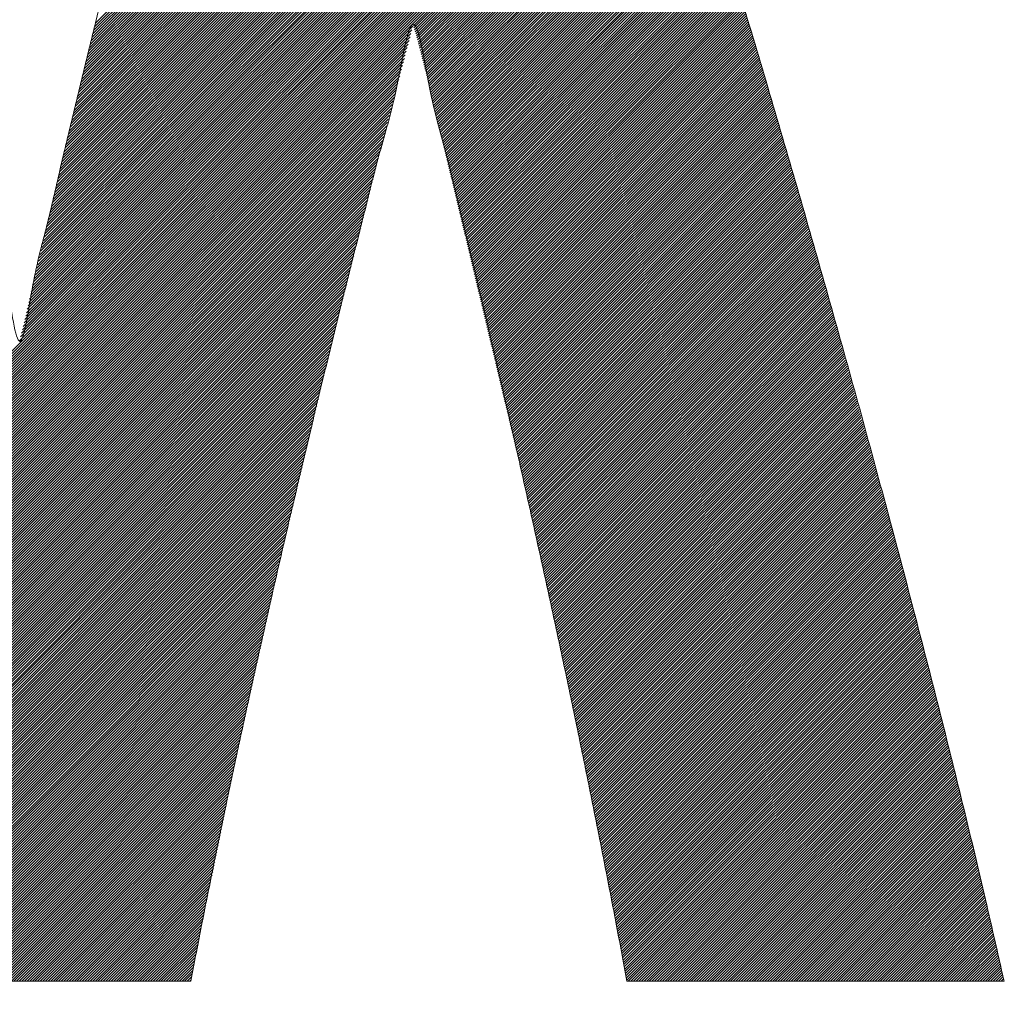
# Model space of a CAD drawing. Header units: millimetres. Extents: x 0 to 1071, y 0 to 742.
# Tile 61 of 131: x 141.66 to 145, y 485.05 to 488.36. Entities that reach past the tile are written whole.
import ezdxf

# ---------------------------------------------------------------- set-up
doc = ezdxf.new("R2010")
doc.units = ezdxf.units.MM
doc.header["$LTSCALE"] = 0.454724
doc.layers.add('NoLayerName_001', color=7, linetype='Continuous')
doc.layers.add('NoLayerName_002', color=7, linetype='Continuous')

# ---------------------------------------------------------------- blocks, each defined once
blk = doc.blocks.new('JZB_0006')
at = {"layer": 'NoLayerName_002', "color": 7, "linetype": 'Continuous', "lineweight": 25}
for p, q in [((9.6498, 4.8115), (7.8478, 3.0095)), ((9.6475, 4.8182), (7.8506, 3.0213)), ((9.6453, 4.8248), (7.8535, 3.0331)), ((9.643, 4.8314), (7.8564, 3.0449)), ((9.6407, 4.838), (7.8593, 3.0567)), ((9.634, 4.8402), (7.8622, 3.0684)), ((9.6251, 4.8402), (7.8651, 3.0802)), ((9.6162, 4.8402), (7.868, 3.092)), ((9.6072, 4.8402), (7.8709, 3.1038)), ((9.5983, 4.8402), (7.8738, 3.1156)), ((9.5894, 4.8402), (7.8767, 3.1274)), ((9.5805, 4.8402), (7.8795, 3.1392)), ((9.5716, 4.8402), (7.8824, 3.151)), ((9.5627, 4.8402), (7.8853, 3.1628)), ((9.5538, 4.8402), (7.8882, 3.1746)), ((9.5449, 4.8402), (7.8911, 3.1864)), ((9.536, 4.8402), (7.894, 3.1982)), ((9.5271, 4.8402), (7.8969, 3.21)), ((9.5182, 4.8402), (7.8998, 3.2218)), ((9.5093, 4.8402), (7.9027, 3.2336)), ((9.5003, 4.8402), (7.9056, 3.2454)), ((9.4914, 4.8402), (7.9084, 3.2572)), ((9.4825, 4.8402), (7.9113, 3.269)), ((9.4736, 4.8402), (7.9142, 3.2808)), ((9.4647, 4.8402), (7.9171, 3.2926)), ((9.6612, 4.7783), (7.8335, 2.9507)), ((9.6589, 4.785), (7.8363, 2.9624)), ((9.6566, 4.7916), (7.8391, 2.9741)), ((9.6544, 4.7982), (7.842, 2.9859)), ((9.6521, 4.8049), (7.8449, 2.9977)), ((9.6724, 4.7451), (7.8198, 2.8924)), ((9.6702, 4.7517), (7.8225, 2.904)), ((9.6679, 4.7584), (7.8253, 2.9157)), ((9.6657, 4.765), (7.828, 2.9274)), ((9.6634, 4.7717), (7.8308, 2.939)), ((9.6837, 4.7118), (7.806, 2.834)), ((9.6814, 4.7184), (7.8087, 2.8457)), ((9.6792, 4.7251), (7.8115, 2.8574)), ((9.6769, 4.7317), (7.8142, 2.869)), ((9.6747, 4.7384), (7.817, 2.8807)), ((9.695, 4.6785), (7.7922, 2.7757)), ((9.6927, 4.6852), (7.7949, 2.7874)), ((9.6905, 4.6918), (7.7977, 2.799)), ((9.6882, 4.6985), (7.8005, 2.8107)), ((9.686, 4.7051), (7.8032, 2.8224)), ((9.7061, 4.6451), (7.7784, 2.7174)), ((9.7039, 4.6518), (7.7812, 2.7291)), ((9.7017, 4.6585), (7.7839, 2.7407)), ((9.6994, 4.6652), (7.7867, 2.7524)), ((9.6972, 4.6718), (7.7894, 2.7641)), ((9.7172, 4.6117), (7.7646, 2.6591)), ((9.715, 4.6184), (7.7674, 2.6707)), ((9.7128, 4.625), (7.7701, 2.6824)), ((9.7106, 4.6317), (7.7729, 2.6941)), ((9.7083, 4.6384), (7.7756, 2.7057)), ((9.7283, 4.5783), (7.7508, 2.6007)), ((9.7261, 4.5849), (7.7536, 2.6124)), ((9.7239, 4.5916), (7.7563, 2.6241)), ((9.7217, 4.5983), (7.7591, 2.6357)), ((9.7195, 4.605), (7.7619, 2.6474)), ((9.7395, 4.5448), (7.737, 2.5424)), ((9.7372, 4.5515), (7.7398, 2.5541)), ((9.735, 4.5582), (7.7426, 2.5657)), ((9.7328, 4.5649), (7.7453, 2.5774)), ((9.7306, 4.5716), (7.7481, 2.5891)), ((9.7506, 4.5114), (7.7233, 2.4841)), ((9.7484, 4.5181), (7.726, 2.4957)), ((9.7461, 4.5248), (7.7288, 2.5074)), ((9.7439, 4.5315), (7.7315, 2.5191)), ((9.7417, 4.5381), (7.7343, 2.5307)), ((9.7617, 4.478), (7.7095, 2.4258)), ((9.7595, 4.4847), (7.7122, 2.4374)), ((9.7572, 4.4913), (7.715, 2.4491)), ((9.755, 4.498), (7.7177, 2.4607)), ((9.7528, 4.5047), (7.7205, 2.4724)), ((9.7727, 4.4444), (7.6959, 2.3676)), ((9.7705, 4.4512), (7.6985, 2.3792)), ((9.7683, 4.4579), (7.7012, 2.3908)), ((9.7661, 4.4646), (7.704, 2.4024)), ((9.7639, 4.4713), (7.7067, 2.4141)), ((9.7835, 4.4107), (7.6825, 2.3097)), ((9.7814, 4.4175), (7.6851, 2.3212)), ((9.7792, 4.4242), (7.6878, 2.3328)), ((9.777, 4.4309), (7.6905, 2.3444)), ((9.7749, 4.4377), (7.6932, 2.356)), ((9.7944, 4.377), (7.6691, 2.2517)), ((9.7922, 4.3838), (7.6717, 2.2633)), ((9.79, 4.3905), (7.6744, 2.2749)), ((9.7879, 4.3973), (7.6771, 2.2865)), ((9.7857, 4.404), (7.6798, 2.2981)), ((9.8031, 4.3501), (6.8026, 1.3497)), ((9.8009, 4.3568), (7.6594, 2.2153)), ((9.7987, 4.3636), (7.6627, 2.2276)), ((9.7966, 4.3703), (7.6661, 2.2398)), ((9.8052, 4.3433), (6.8044, 1.3425)), ((9.8074, 4.3366), (6.8061, 1.3353)), ((9.8096, 4.3299), (6.8078, 1.3281)), ((9.8117, 4.3231), (6.8095, 1.3209)), ((9.8139, 4.3164), (6.8112, 1.3137)), ((9.8161, 4.3097), (6.813, 1.3065)), ((9.8183, 4.3029), (6.8147, 1.2993)), ((9.8204, 4.2962), (6.8164, 1.2921)), ((9.8226, 4.2894), (6.8181, 1.2849)), ((9.8248, 4.2827), (6.8198, 1.2778)), ((9.8269, 4.276), (6.8215, 1.2706)), ((9.8291, 4.2692), (6.8233, 1.2634)), ((9.8313, 4.2625), (6.825, 1.2562)), ((9.8335, 4.2558), (6.8267, 1.249)), ((9.8356, 4.249), (6.8284, 1.2418)), ((9.8378, 4.2423), (6.8301, 1.2346)), ((9.84, 4.2355), (6.8319, 1.2274)), ((9.8421, 4.2288), (6.8336, 1.2202)), ((9.8443, 4.2221), (6.8353, 1.213)), ((9.8465, 4.2153), (6.8369, 1.2058)), ((9.8486, 4.2086), (6.8385, 1.1985)), ((9.8508, 4.2018), (6.8401, 1.1911)), ((9.853, 4.1951), (6.8417, 1.1838)), ((9.8552, 4.1884), (6.8433, 1.1765)), ((9.8573, 4.1816), (6.8449, 1.1692)), ((9.8595, 4.1749), (6.8464, 1.1618)), ((9.8617, 4.1682), (6.848, 1.1545)), ((9.8638, 4.1614), (6.8496, 1.1472)), ((9.866, 4.1547), (8.9953, 3.284)), ((9.8682, 4.1479), (8.9974, 3.2772)), ((9.8703, 4.1412), (8.9995, 3.2703)), ((9.8725, 4.1345), (9.0016, 3.2635)), ((9.8747, 4.1277), (9.0037, 3.2567)), ((9.8769, 4.121), (9.0057, 3.2498)), ((9.879, 4.1142), (9.0075, 3.2427)), ((9.8812, 4.1075), (9.0093, 3.2356)), ((9.8834, 4.1008), (9.0111, 3.2285)), ((9.8855, 4.094), (9.0129, 3.2214)), ((9.8877, 4.0873), (9.0147, 3.2143)), ((9.8899, 4.0806), (9.0165, 3.2072)), ((9.892, 4.0738), (9.0183, 3.2001)), ((9.8942, 4.0671), (9.0202, 3.193)), ((9.8964, 4.0603), (9.022, 3.1859)), ((9.8986, 4.0536), (9.0238, 3.1788)), ((9.9007, 4.0469), (9.0256, 3.1717)), ((9.9029, 4.0401), (9.0274, 3.1646)), ((9.9051, 4.0334), (9.0292, 3.1575)), ((9.9072, 4.0267), (9.031, 3.1504)), ((9.9094, 4.0199), (9.0328, 3.1433)), ((9.9116, 4.0132), (9.0346, 3.1362)), ((9.9137, 4.0064), (9.0365, 3.1291)), ((9.9158, 3.9996), (9.0383, 3.1221)), ((9.9179, 3.9928), (9.0401, 3.115)), ((9.9201, 3.986), (9.0419, 3.1079)), ((9.9222, 3.9792), (9.0437, 3.1008)), ((9.9243, 3.9724), (9.0455, 3.0937)), ((9.9264, 3.9656), (9.0473, 3.0865)), ((9.9285, 3.9588), (9.049, 3.0794)), ((9.9306, 3.952), (9.0507, 3.0722)), ((9.9327, 3.9452), (9.0525, 3.065)), ((9.9348, 3.9384), (9.0542, 3.0578)), ((9.9369, 3.9316), (9.0559, 3.0506)), ((9.939, 3.9248), (9.0576, 3.0434)), ((9.9411, 3.918), (9.0593, 3.0362)), ((9.9433, 3.9112), (9.0611, 3.029)), ((9.9454, 3.9044), (9.0628, 3.0218)), ((9.9475, 3.8976), (9.0645, 3.0146)), ((9.9496, 3.8908), (9.0662, 3.0075)), ((9.9517, 3.884), (9.0679, 3.0003)), ((9.9538, 3.8772), (9.0697, 2.9931)), ((9.9559, 3.8704), (9.0714, 2.9859)), ((9.958, 3.8636), (9.0731, 2.9787)), ((9.9601, 3.8568), (9.0748, 2.9715)), ((9.9622, 3.85), (9.0765, 2.9643)), ((9.9643, 3.8432), (9.0782, 2.9571)), ((9.9664, 3.8364), (9.08, 2.9499)), ((9.9686, 3.8296), (9.0817, 2.9428)), ((9.9707, 3.8228), (9.0834, 2.9356)), ((9.9728, 3.816), (9.0851, 2.9284)), ((9.9749, 3.8092), (9.0868, 2.9212)), ((9.977, 3.8024), (9.0886, 2.914)), ((9.9791, 3.7956), (9.0903, 2.9068)), ((9.9812, 3.7888), (9.092, 2.8996)), ((9.9833, 3.782), (9.0937, 2.8924)), ((9.9854, 3.7752), (9.0954, 2.8852)), ((9.9875, 3.7684), (9.0972, 2.878)), ((9.9896, 3.7616), (9.0989, 2.8709)), ((9.9918, 3.7548), (9.1006, 2.8637)), ((9.9939, 3.748), (9.1023, 2.8565)), ((9.996, 3.7412), (9.104, 2.8493)), ((9.9981, 3.7344), (9.1057, 2.8421)), ((10.0002, 3.7276), (9.1075, 2.8349)), ((10.0023, 3.7208), (9.1092, 2.8277)), ((10.0044, 3.714), (9.1109, 2.8205)), ((10.0065, 3.7072), (9.1126, 2.8133)), ((10.0086, 3.7004), (9.1143, 2.8061)), ((10.0107, 3.6936), (9.1161, 2.799)), ((10.0128, 3.6868), (9.1178, 2.7918)), ((10.015, 3.68), (9.1195, 2.7846)), ((10.0171, 3.6732), (9.1212, 2.7774)), ((10.0192, 3.6664), (9.1229, 2.7702)), ((10.0213, 3.6596), (9.1247, 2.763)), ((10.0234, 3.6528), (9.1264, 2.7558)), ((10.0255, 3.646), (9.1281, 2.7486)), ((10.0276, 3.6392), (9.1298, 2.7414)), ((10.0297, 3.6324), (9.1315, 2.7343)), ((10.0318, 3.6256), (9.1332, 2.7271)), ((10.0339, 3.6188), (9.135, 2.7199)), ((10.036, 3.612), (9.1367, 2.7127)), ((10.0382, 3.6052), (9.1384, 2.7055)), ((10.0403, 3.5984), (9.1401, 2.6983)), ((10.0424, 3.5916), (9.1418, 2.6911)), ((10.0445, 3.5848), (9.1436, 2.6839)), ((10.0466, 3.578), (9.1453, 2.6767)), ((10.0487, 3.5712), (9.147, 2.6695)), ((10.0508, 3.5644), (9.1487, 2.6624)), ((10.0529, 3.5577), (9.1504, 2.6552)), ((10.055, 3.5509), (9.1522, 2.648)), ((10.0571, 3.5441), (9.1539, 2.6408)), ((10.0592, 3.5373), (9.1556, 2.6336)), ((10.0614, 3.5305), (9.1573, 2.6264)), ((10.0634, 3.5236), (9.159, 2.6192)), ((10.0655, 3.5168), (9.1607, 2.612)), ((10.0676, 3.5099), (9.1625, 2.6048)), ((10.0696, 3.5031), (9.1642, 2.5976)), ((10.0717, 3.4962), (9.1659, 2.5905)), ((10.0737, 3.4894), (9.1676, 2.5833)), ((10.0758, 3.4825), (9.1693, 2.5761)), ((10.0778, 3.4757), (9.1711, 2.5689)), ((10.0799, 3.4688), (9.1728, 2.5617)), ((10.0819, 3.4619), (9.1745, 2.5545)), ((10.084, 3.4551), (9.1762, 2.5473)), ((10.086, 3.4482), (9.1779, 2.5401)), ((10.0881, 3.4414), (9.1797, 2.5329)), ((10.0901, 3.4345), (9.1814, 2.5258)), ((10.0922, 3.4277), (9.1831, 2.5186)), ((10.0943, 3.4208), (9.1848, 2.5114)), ((10.0963, 3.414), (9.1865, 2.5042)), ((10.0984, 3.4071), (9.1882, 2.497)), ((10.1004, 3.4003), (9.19, 2.4898)), ((10.1025, 3.3934), (9.1917, 2.4826)), ((10.1045, 3.3865), (9.1934, 2.4754)), ((10.1066, 3.3797), (9.1951, 2.4682)), ((10.1086, 3.3728), (9.1968, 2.461)), ((10.1107, 3.366), (9.1986, 2.4539)), ((10.1127, 3.3591), (9.2003, 2.4467)), ((10.1148, 3.3523), (9.202, 2.4395)), ((10.1168, 3.3454), (9.2037, 2.4323)), ((10.1189, 3.3386), (9.2054, 2.4251)), ((10.121, 3.3317), (9.2072, 2.4179)), ((10.123, 3.3249), (9.2089, 2.4107)), ((10.1251, 3.318), (9.2106, 2.4035)), ((10.1271, 3.3111), (9.2123, 2.3963)), ((8.9936, 3.2823), (6.8512, 1.1399)), ((10.1292, 3.3043), (9.214, 2.3891)), ((10.1312, 3.2974), (9.2157, 2.382)), ((10.1333, 3.2906), (9.2175, 2.3748)), ((10.1353, 3.2837), (9.2192, 2.3676)), ((10.1374, 3.2769), (9.2209, 2.3604)), ((8.9904, 3.2702), (6.8528, 1.1325)), ((8.9872, 3.258), (6.8544, 1.1252)), ((8.9839, 3.2459), (6.856, 1.1179)), ((10.1394, 3.27), (9.2226, 2.3532)), ((10.1415, 3.2632), (9.2243, 2.346)), ((10.1435, 3.2563), (9.2261, 2.3388)), ((10.1456, 3.2495), (9.2278, 2.3316)), ((10.1477, 3.2426), (9.2295, 2.3244)), ((8.9807, 3.2338), (6.8575, 1.1106)), ((8.9775, 3.2216), (6.8591, 1.1033)), ((8.9743, 3.2095), (6.8607, 1.0959)), ((10.1497, 3.2357), (9.2312, 2.3173)), ((10.1518, 3.2289), (9.2329, 2.3101)), ((10.1538, 3.222), (9.2347, 2.3029)), ((10.1559, 3.2152), (9.2364, 2.2957)), ((10.1579, 3.2083), (9.2381, 2.2885)), ((8.9711, 3.1974), (6.8623, 1.0886)), ((8.9679, 3.1853), (6.8639, 1.0813)), ((10.16, 3.2015), (9.2398, 2.2813)), ((10.162, 3.1946), (9.2415, 2.2741)), ((10.1641, 3.1878), (9.2432, 2.2669)), ((10.1661, 3.1809), (9.245, 2.2597)), ((8.9647, 3.1731), (6.8655, 1.074)), ((8.9614, 3.161), (6.867, 1.0666)), ((8.9583, 3.149), (6.8686, 1.0593)), ((10.1682, 3.1741), (9.2467, 2.2525)), ((10.1702, 3.1672), (9.2484, 2.2454)), ((10.1723, 3.1603), (9.2501, 2.2382)), ((10.1744, 3.1535), (9.2518, 2.231)), ((10.1764, 3.1466), (9.2536, 2.2238)), ((8.9552, 3.1369), (6.8702, 1.052)), ((8.952, 3.1249), (6.8718, 1.0447)), ((8.9489, 3.1128), (6.8734, 1.0373)), ((10.1785, 3.1398), (9.2553, 2.2166)), ((10.1805, 3.1329), (9.257, 2.2094)), ((10.1826, 3.1261), (9.2587, 2.2022)), ((10.1846, 3.1192), (9.2604, 2.195)), ((10.1867, 3.1124), (9.2622, 2.1878)), ((8.9457, 3.1008), (6.875, 1.03)), ((8.9426, 3.0887), (6.8765, 1.0227)), ((8.9394, 3.0767), (6.8781, 1.0154)), ((10.1887, 3.1055), (9.2639, 2.1806)), ((10.1908, 3.0987), (9.2656, 2.1735)), ((10.1928, 3.0918), (9.2673, 2.1663)), ((10.1949, 3.0849), (9.269, 2.1591)), ((10.1969, 3.0781), (9.2707, 2.1519)), ((8.9363, 3.0646), (6.8797, 1.008)), ((8.9332, 3.0526), (6.8813, 1.0007)), ((8.93, 3.0405), (6.8829, 0.9934)), ((10.199, 3.0712), (9.2725, 2.1447)), ((10.2011, 3.0644), (9.2742, 2.1375)), ((10.2031, 3.0575), (9.2759, 2.1303)), ((10.2052, 3.0507), (9.2776, 2.1231)), ((10.2072, 3.0438), (9.2793, 2.1159)), ((8.9269, 3.0285), (6.8845, 0.9861)), ((8.9237, 3.0164), (6.886, 0.9787)), ((10.2093, 3.037), (9.2811, 2.1088)), ((10.2113, 3.0301), (9.2828, 2.1016)), ((10.2134, 3.0233), (9.2845, 2.0944)), ((10.2154, 3.0164), (9.2862, 2.0872)), ((10.2174, 3.0095), (9.2879, 2.08)), ((8.9206, 3.0044), (6.8876, 0.9714)), ((8.9174, 2.9923), (6.8892, 0.9641)), ((8.9143, 2.9803), (6.8908, 0.9568)), ((10.2194, 3.0026), (9.2897, 2.0728)), ((10.2214, 2.9956), (9.2914, 2.0656)), ((10.2234, 2.9887), (9.2931, 2.0584)), ((10.2254, 2.9818), (9.2948, 2.0512)), ((10.2274, 2.9749), (9.2965, 2.044)), ((8.9111, 2.9682), (6.8924, 0.9494)), ((8.908, 2.9561), (6.894, 0.9421)), ((8.9049, 2.9441), (6.8955, 0.9348)), ((10.2294, 2.968), (9.2982, 2.0369)), ((10.2314, 2.9611), (9.3, 2.0297)), ((10.2334, 2.9542), (9.3017, 2.0225)), ((10.2354, 2.9473), (9.3034, 2.0153)), ((10.2374, 2.9404), (9.3051, 2.0081)), ((8.9017, 2.932), (6.8971, 0.9275)), ((8.8986, 2.92), (6.8987, 0.9201)), ((8.8954, 2.9079), (6.9003, 0.9128)), ((10.2394, 2.9335), (9.3068, 2.0009)), ((10.2414, 2.9266), (9.3086, 1.9937)), ((10.2434, 2.9197), (9.3103, 1.9865)), ((10.2454, 2.9128), (9.312, 1.9793)), ((8.8923, 2.8959), (6.9019, 0.9055)), ((8.8891, 2.8838), (6.9035, 0.8982)), ((10.2474, 2.9059), (9.3137, 1.9721)), ((10.2494, 2.8989), (9.3154, 1.965)), ((10.2514, 2.892), (9.3172, 1.9578)), ((10.2534, 2.8851), (9.3189, 1.9506)), ((10.2554, 2.8782), (9.3206, 1.9434)), ((8.886, 2.8718), (6.905, 0.8908)), ((8.8829, 2.8597), (6.9066, 0.8835)), ((8.8797, 2.8477), (6.9082, 0.8762)), ((10.2574, 2.8713), (9.3223, 1.9362)), ((10.2594, 2.8644), (9.324, 1.929)), ((10.2614, 2.8575), (9.3257, 1.9218)), ((10.2634, 2.8506), (9.3275, 1.9146)), ((10.2654, 2.8437), (9.3292, 1.9074)), ((8.8766, 2.8356), (6.9098, 0.8689)), ((8.8735, 2.8236), (6.9114, 0.8615)), ((8.8705, 2.8117), (6.913, 0.8542)), ((10.2674, 2.8368), (9.3309, 1.9003)), ((10.2694, 2.8299), (9.3326, 1.8931)), ((10.2714, 2.823), (9.3343, 1.8859)), ((10.2734, 2.8161), (9.3361, 1.8787)), ((10.2754, 2.8092), (9.3378, 1.8715)), ((8.8675, 2.7999), (6.9146, 0.8469)), ((8.8645, 2.788), (6.9161, 0.8396)), ((8.8615, 2.7761), (6.9177, 0.8322)), ((10.2774, 2.8023), (9.3395, 1.8643)), ((10.2794, 2.7953), (9.3412, 1.8571)), ((10.2814, 2.7884), (9.3429, 1.8499)), ((10.2835, 2.7815), (9.3447, 1.8427)), ((10.2855, 2.7746), (9.3464, 1.8355)), ((8.8586, 2.7642), (6.9193, 0.8249)), ((8.8556, 2.7523), (6.9209, 0.8176)), ((8.8526, 2.7404), (6.9225, 0.8103)), ((10.2875, 2.7677), (9.3481, 1.8284)), ((10.2895, 2.7608), (9.3498, 1.8212)), ((10.2915, 2.7539), (9.3515, 1.814)), ((10.2935, 2.747), (9.3532, 1.8068)), ((10.2955, 2.7401), (9.355, 1.7996)), ((8.8496, 2.7285), (6.9241, 0.8029)), ((8.8466, 2.7166), (6.9256, 0.7956)), ((10.2975, 2.7332), (9.3567, 1.7924)), ((10.2995, 2.7263), (9.3584, 1.7852)), ((10.3015, 2.7194), (9.3601, 1.778)), ((10.3035, 2.7125), (9.3618, 1.7708)), ((8.8436, 2.7047), (6.9272, 0.7883)), ((8.8407, 2.6928), (6.9288, 0.781)), ((8.8377, 2.6809), (6.9304, 0.7736)), ((10.3055, 2.7056), (9.3636, 1.7636)), ((10.3075, 2.6986), (9.3653, 1.7565)), ((10.3095, 2.6917), (9.367, 1.7493)), ((10.3115, 2.6848), (9.3687, 1.7421)), ((10.3135, 2.6779), (9.3703, 1.7348)), ((8.8347, 2.669), (6.932, 0.7663)), ((8.8317, 2.6571), (6.9336, 0.759)), ((8.8287, 2.6452), (6.9351, 0.7517)), ((10.3155, 2.671), (9.3719, 1.7275)), ((10.3175, 2.6641), (9.3735, 1.7202)), ((10.3195, 2.6572), (9.3751, 1.7129)), ((10.3215, 2.6503), (9.3767, 1.7055)), ((10.3235, 2.6434), (9.3783, 1.6982)), ((8.8257, 2.6334), (6.9367, 0.7443)), ((8.8227, 2.6215), (6.9383, 0.737)), ((8.8198, 2.6096), (6.9399, 0.7297)), ((10.3255, 2.6365), (9.3799, 1.6909)), ((10.3275, 2.6296), (9.3815, 1.6836)), ((10.3295, 2.6227), (9.3831, 1.6763)), ((10.3315, 2.6158), (9.3847, 1.669)), ((10.3335, 2.6089), (9.3863, 1.6617)), ((8.8168, 2.5977), (6.9415, 0.7224)), ((8.8138, 2.5858), (6.9431, 0.715)), ((8.8108, 2.5739), (6.9446, 0.7077)), ((10.3355, 2.6019), (9.3879, 1.6544)), ((10.3375, 2.595), (9.3895, 1.647)), ((10.3395, 2.5881), (9.3911, 1.6397)), ((10.3415, 2.5812), (9.3927, 1.6324)), ((10.3435, 2.5743), (9.3943, 1.6251)), ((8.8078, 2.562), (6.9462, 0.7004)), ((8.8048, 2.5501), (6.9478, 0.6931)), ((10.3455, 2.5674), (9.3959, 1.6178)), ((10.3475, 2.5605), (9.3975, 1.6105)), ((10.3495, 2.5536), (9.3991, 1.6032)), ((10.3515, 2.5467), (9.4007, 1.5959)), ((10.3535, 2.5398), (9.4023, 1.5886)), ((8.8019, 2.5382), (6.9494, 0.6857)), ((8.7989, 2.5263), (6.951, 0.6784)), ((8.7959, 2.5144), (6.9526, 0.6711)), ((10.3555, 2.5329), (9.4039, 1.5812)), ((10.3575, 2.526), (9.4055, 1.5739)), ((10.3595, 2.5191), (9.4071, 1.5666)), ((10.3615, 2.5122), (9.4087, 1.5593)), ((8.7929, 2.5025), (6.9541, 0.6638)), ((8.7899, 2.4906), (6.9557, 0.6564)), ((8.7869, 2.4787), (6.9573, 0.6491)), ((10.3635, 2.5052), (9.4103, 1.552)), ((10.3655, 2.4983), (9.4119, 1.5447)), ((10.3674, 2.4913), (9.4134, 1.5374)), ((10.3693, 2.4843), (9.415, 1.5301)), ((10.3712, 2.4774), (9.4166, 1.5227)), ((8.7839, 2.4668), (6.9589, 0.6418)), ((8.781, 2.455), (6.9605, 0.6345)), ((8.778, 2.4431), (6.9621, 0.6271)), ((10.3732, 2.4704), (9.4182, 1.5154)), ((10.3751, 2.4634), (9.4198, 1.5081)), ((10.377, 2.4564), (9.4214, 1.5008)), ((10.3789, 2.4494), (9.423, 1.4935)), ((10.3809, 2.4424), (9.4246, 1.4862)), ((8.775, 2.4312), (6.9636, 0.6198)), ((8.772, 2.4193), (6.9652, 0.6125)), ((8.769, 2.4074), (6.9668, 0.6052)), ((10.3828, 2.4354), (9.4262, 1.4789)), ((10.3847, 2.4284), (9.4278, 1.4716)), ((10.3866, 2.4215), (9.4294, 1.4643)), ((10.3885, 2.4145), (9.431, 1.4569)), ((10.3905, 2.4075), (9.4326, 1.4496)), ((8.766, 2.3955), (6.9684, 0.5978)), ((8.7631, 2.3836), (6.97, 0.5905)), ((10.3924, 2.4005), (9.4342, 1.4423)), ((10.3943, 2.3935), (9.4358, 1.435)), ((10.3962, 2.3865), (9.4374, 1.4277)), ((10.3981, 2.3795), (9.439, 1.4204)), ((10.4001, 2.3725), (9.4406, 1.4131)), ((8.7601, 2.3717), (6.9716, 0.5832)), ((8.7571, 2.3598), (6.9732, 0.5759)), ((8.7541, 2.3479), (6.9747, 0.5686)), ((10.402, 2.3656), (9.4422, 1.4058)), ((10.4039, 2.3586), (9.4438, 1.3984)), ((10.4058, 2.3516), (9.4454, 1.3911)), ((10.4077, 2.3446), (9.447, 1.3838)), ((8.7511, 2.336), (6.9763, 0.5612)), ((8.7481, 2.3241), (6.9779, 0.5539)), ((8.7451, 2.3122), (6.9794, 0.5464)), ((10.4097, 2.3376), (9.4486, 1.3765)), ((10.4116, 2.3306), (9.4502, 1.3692)), ((10.4135, 2.3236), (9.4518, 1.3619)), ((10.4154, 2.3166), (9.4534, 1.3546)), ((10.4173, 2.3096), (9.455, 1.3473)), ((8.7422, 2.3003), (6.9809, 0.539)), ((8.7392, 2.2885), (6.9824, 0.5316)), ((8.7362, 2.2766), (6.9839, 0.5242)), ((10.4193, 2.3027), (9.4566, 1.34)), ((10.4212, 2.2957), (9.4582, 1.3326)), ((10.4231, 2.2887), (9.4597, 1.3253)), ((10.425, 2.2817), (9.4613, 1.318)), ((10.4269, 2.2747), (9.4629, 1.3107)), ((8.7332, 2.2647), (6.9854, 0.5168)), ((8.7302, 2.2528), (6.9869, 0.5094)), ((8.7272, 2.2409), (6.9884, 0.502)), ((10.4289, 2.2677), (9.4645, 1.3034)), ((10.4308, 2.2607), (9.4661, 1.2961)), ((10.4327, 2.2537), (9.4677, 1.2888)), ((10.4346, 2.2468), (9.4693, 1.2815)), ((10.4365, 2.2398), (9.4709, 1.2741)), ((8.7243, 2.229), (6.9898, 0.4946)), ((8.7213, 2.2171), (6.9913, 0.4872)), ((8.7183, 2.2052), (6.9928, 0.4798)), ((10.4385, 2.2328), (9.4725, 1.2668)), ((10.4404, 2.2258), (9.4741, 1.2595)), ((10.4423, 2.2188), (9.4757, 1.2522)), ((10.4442, 2.2118), (9.4773, 1.2449)), ((8.7153, 2.1933), (6.9943, 0.4724)), ((8.7123, 2.1814), (6.9958, 0.4649)), ((10.4462, 2.2048), (9.4789, 1.2376)), ((10.4481, 2.1978), (9.4805, 1.2303)), ((10.45, 2.1909), (9.4821, 1.223)), ((10.4519, 2.1839), (9.4837, 1.2157)), ((10.4538, 2.1769), (9.4853, 1.2083)), ((8.7093, 2.1695), (6.9973, 0.4575)), ((8.7063, 2.1576), (6.9988, 0.4501)), ((8.7034, 2.1458), (7.0003, 0.4427)), ((10.4558, 2.1699), (9.4869, 1.201)), ((10.4577, 2.1629), (9.4885, 1.1937)), ((10.4596, 2.1559), (9.4901, 1.1864)), ((10.4615, 2.1489), (9.4917, 1.1791)), ((10.4634, 2.1419), (9.4933, 1.1718)), ((8.7006, 2.1341), (7.0018, 0.4353)), ((8.6979, 2.1224), (7.0033, 0.4279)), ((8.6951, 2.1107), (7.0048, 0.4205)), ((10.4654, 2.135), (9.4949, 1.1645)), ((10.4673, 2.128), (9.4965, 1.1572)), ((10.4692, 2.121), (9.4981, 1.1498)), ((10.4711, 2.114), (9.4997, 1.1425)), ((10.473, 2.107), (9.5013, 1.1352)), ((8.6923, 2.099), (7.0063, 0.4131)), ((8.6895, 2.0874), (7.0078, 0.4057)), ((8.6868, 2.0757), (7.0093, 0.3983)), ((10.475, 2.1), (9.5029, 1.1279)), ((10.4769, 2.093), (9.5045, 1.1206)), ((10.4788, 2.086), (9.5061, 1.1133)), ((10.4807, 2.079), (9.5076, 1.106)), ((10.4826, 2.0721), (9.5092, 1.0987)), ((8.684, 2.064), (7.0108, 0.3909)), ((8.6812, 2.0523), (7.0123, 0.3834)), ((8.6784, 2.0406), (7.0138, 0.376)), ((10.4846, 2.0651), (9.5108, 1.0914)), ((10.4865, 2.0581), (9.5124, 1.084)), ((10.4884, 2.0511), (9.514, 1.0767)), ((10.4903, 2.0441), (9.5156, 1.0694)), ((8.6757, 2.029), (7.0153, 0.3686)), ((8.6729, 2.0173), (7.0168, 0.3612)), ((8.6701, 2.0056), (7.0183, 0.3538)), ((10.4922, 2.0371), (9.5171, 1.062)), ((10.4942, 2.0301), (9.5187, 1.0546)), ((10.4961, 2.0231), (9.5202, 1.0472)), ((10.498, 2.0162), (9.5217, 1.0398)), ((10.4999, 2.0092), (9.5232, 1.0324)), ((8.6673, 1.9939), (7.0198, 0.3464)), ((8.6646, 1.9822), (7.0213, 0.339)), ((10.5018, 2.0022), (9.5247, 1.025)), ((10.5038, 1.9952), (9.5262, 1.0176)), ((10.5057, 1.9882), (9.5277, 1.0102)), ((10.5076, 1.9812), (9.5292, 1.0028)), ((10.5095, 1.9742), (9.5307, 0.9954)), ((8.6618, 1.9705), (7.0228, 0.3316)), ((8.659, 1.9589), (7.0243, 0.3242)), ((8.6562, 1.9472), (7.0258, 0.3168)), ((10.5115, 1.9672), (9.5322, 0.988)), ((10.5134, 1.9603), (9.5337, 0.9806)), ((10.5153, 1.9533), (9.5352, 0.9732)), ((10.5172, 1.9463), (9.5367, 0.9658)), ((10.5191, 1.9393), (9.5382, 0.9584)), ((8.6535, 1.9355), (7.0273, 0.3093)), ((8.6507, 1.9238), (7.0288, 0.3019)), ((8.6479, 1.9121), (7.0303, 0.2945)), ((10.5211, 1.9323), (9.5397, 0.951)), ((10.523, 1.9253), (9.5413, 0.9436)), ((10.5249, 1.9183), (9.5428, 0.9362)), ((10.5268, 1.9113), (9.5443, 0.9288)), ((8.6451, 1.9004), (7.0318, 0.2871)), ((8.6424, 1.8888), (7.0333, 0.2797)), ((8.6396, 1.8771), (7.0348, 0.2723)), ((10.5287, 1.9044), (9.5458, 0.9214)), ((10.5307, 1.8974), (9.5473, 0.914)), ((10.5326, 1.8904), (9.5488, 0.9066)), ((10.5345, 1.8834), (9.5503, 0.8992)), ((10.5364, 1.8764), (9.5518, 0.8918)), ((8.6368, 1.8654), (7.0363, 0.2649)), ((8.6341, 1.8537), (7.0378, 0.2575)), ((8.6313, 1.842), (7.0393, 0.2501)), ((10.5383, 1.8694), (9.5533, 0.8844)), ((10.5403, 1.8624), (9.5548, 0.877)), ((10.5422, 1.8554), (9.5563, 0.8696)), ((10.5441, 1.8485), (9.5578, 0.8622)), ((10.546, 1.8415), (9.5593, 0.8548)), ((8.6285, 1.8303), (7.0408, 0.2426)), ((8.6257, 1.8187), (7.0422, 0.2352)), ((8.623, 1.807), (7.0437, 0.2277)), ((10.5479, 1.8345), (9.5608, 0.8474)), ((10.5499, 1.8275), (9.5623, 0.84)), ((10.5518, 1.8205), (9.5639, 0.8326)), ((10.5537, 1.8135), (9.5654, 0.8252)), ((10.5556, 1.8065), (9.5669, 0.8178)), ((8.6202, 1.7953), (7.0451, 0.2203)), ((8.6174, 1.7836), (7.0466, 0.2128)), ((8.6146, 1.7719), (7.048, 0.2053)), ((10.5575, 1.7995), (9.5684, 0.8104)), ((10.5595, 1.7925), (9.5699, 0.803)), ((10.5614, 1.7856), (9.5714, 0.7956)), ((10.5633, 1.7786), (9.5729, 0.7882)), ((10.5652, 1.7716), (9.5744, 0.7808)), ((8.6119, 1.7603), (7.0495, 0.1979)), ((8.6091, 1.7486), (7.0509, 0.1904)), ((10.5671, 1.7646), (9.5759, 0.7734)), ((10.5691, 1.7576), (9.5774, 0.766)), ((10.571, 1.7506), (9.5789, 0.7586)), ((10.5729, 1.7436), (9.5804, 0.7511)), ((8.6063, 1.7369), (7.0524, 0.183)), ((8.6035, 1.7252), (7.0538, 0.1755)), ((8.6008, 1.7135), (7.0553, 0.168)), ((10.5748, 1.7366), (9.5819, 0.7437)), ((10.5768, 1.7297), (9.5834, 0.7363)), ((10.5787, 1.7227), (9.5849, 0.7289)), ((10.5806, 1.7157), (9.5865, 0.7215)), ((10.5825, 1.7087), (9.588, 0.7141)), ((8.598, 1.7018), (7.0567, 0.1606)), ((8.5952, 1.6902), (7.0582, 0.1531)), ((8.5924, 1.6785), (7.0596, 0.1457)), ((10.5844, 1.7017), (9.5895, 0.7067)), ((10.5864, 1.6947), (9.591, 0.6993)), ((10.5883, 1.6877), (9.5925, 0.6919)), ((10.5902, 1.6807), (9.594, 0.6845)), ((10.5921, 1.6738), (9.5955, 0.6771)), ((8.5897, 1.6668), (7.0611, 0.1382)), ((8.5869, 1.6551), (7.0625, 0.1307)), ((8.5841, 1.6434), (7.064, 0.1233)), ((10.594, 1.6668), (9.597, 0.6697)), ((10.596, 1.6598), (9.5985, 0.6623)), ((10.5979, 1.6528), (9.6, 0.6549)), ((10.5998, 1.6458), (9.6015, 0.6475)), ((10.6017, 1.6388), (9.603, 0.6401)), ((8.5813, 1.6317), (7.0654, 0.1158)), ((8.5786, 1.6201), (7.0669, 0.1084)), ((8.5758, 1.6084), (7.0683, 0.1009)), ((10.6036, 1.6318), (9.6045, 0.6327)), ((10.6056, 1.6248), (9.606, 0.6253)), ((10.6075, 1.6179), (9.6075, 0.6179)), ((10.6094, 1.6109), (9.6091, 0.6105)), ((10.6113, 1.6039), (9.6106, 0.6031)), ((8.573, 1.5967), (7.0698, 0.0934)), ((8.5702, 1.585), (7.0712, 0.086)), ((8.5675, 1.5733), (7.0726, 0.0785)), ((10.6132, 1.5969), (9.6121, 0.5957)), ((10.6152, 1.5899), (9.6136, 0.5883)), ((10.6171, 1.5829), (9.6151, 0.5809)), ((10.619, 1.5759), (9.6166, 0.5735)), ((8.5647, 1.5617), (7.074, 0.071)), ((8.5619, 1.55), (7.0755, 0.0635)), ((8.5592, 1.5383), (7.0769, 0.056)), ((10.6209, 1.5689), (9.6181, 0.5661)), ((10.6228, 1.5619), (9.6196, 0.5587)), ((10.6248, 1.555), (9.6211, 0.5513)), ((10.6267, 1.548), (9.6226, 0.5439)), ((10.6286, 1.541), (9.6241, 0.5365)), ((8.5564, 1.5266), (7.0783, 0.0485)), ((8.5536, 1.5149), (7.0798, 0.0411)), ((10.6305, 1.534), (9.6256, 0.5291)), ((10.6324, 1.527), (9.6271, 0.5217)), ((10.6344, 1.52), (9.6286, 0.5143)), ((10.6363, 1.513), (9.6301, 0.5069)), ((10.6382, 1.506), (9.6317, 0.4995)), ((8.5508, 1.5032), (7.0877, 0.0401)), ((8.5481, 1.4916), (7.0966, 0.0401)), ((8.5453, 1.4799), (7.1055, 0.0401)), ((10.6401, 1.4991), (9.6332, 0.4921)), ((10.6421, 1.4921), (9.6347, 0.4847)), ((10.644, 1.4851), (9.6362, 0.4773)), ((10.6459, 1.4781), (9.6377, 0.4699)), ((10.6478, 1.4711), (9.6392, 0.4625)), ((8.5425, 1.4682), (7.1144, 0.0401)), ((8.5399, 1.4567), (7.1233, 0.0401)), ((8.5374, 1.4453), (7.1323, 0.0401)), ((10.6497, 1.4641), (9.6407, 0.4551)), ((10.6517, 1.4571), (9.6422, 0.4477)), ((10.6535, 1.4501), (9.6437, 0.4403)), ((10.6554, 1.443), (9.6452, 0.4329)), ((8.5348, 1.4338), (7.1412, 0.0401)), ((8.5323, 1.4223), (7.1501, 0.0401)), ((8.5297, 1.4109), (7.159, 0.0401)), ((10.6572, 1.4359), (9.6467, 0.4255)), ((10.659, 1.4289), (9.6482, 0.418)), ((10.6608, 1.4218), (9.6496, 0.4106)), ((10.6627, 1.4147), (9.6511, 0.4031)), ((10.6645, 1.4076), (9.6525, 0.3956)), ((8.5272, 1.3994), (7.1679, 0.0401)), ((8.5246, 1.388), (7.1768, 0.0401)), ((8.5221, 1.3765), (7.1857, 0.0401)), ((10.6663, 1.4005), (9.6539, 0.3881)), ((10.6682, 1.3935), (9.6553, 0.3806)), ((10.67, 1.3864), (9.6568, 0.3732)), ((10.6718, 1.3793), (9.6582, 0.3657)), ((10.6737, 1.3722), (9.6596, 0.3582)), ((8.5195, 1.365), (7.1946, 0.0401)), ((8.517, 1.3536), (7.2035, 0.0401)), ((8.5144, 1.3421), (7.2124, 0.0401)), ((10.6755, 1.3651), (9.6611, 0.3507)), ((10.6773, 1.3581), (9.6625, 0.3433)), ((10.6791, 1.351), (9.6639, 0.3358)), ((10.681, 1.3439), (9.6654, 0.3283)), ((10.6828, 1.3368), (9.6668, 0.3208)), ((8.5119, 1.3307), (7.2213, 0.0401)), ((8.5093, 1.3192), (7.2302, 0.0401)), ((8.5068, 1.3077), (7.2392, 0.0401)), ((10.6846, 1.3298), (9.6682, 0.3133)), ((10.6865, 1.3227), (9.6696, 0.3059)), ((10.6883, 1.3156), (9.6711, 0.2984)), ((10.6901, 1.3085), (9.6725, 0.2909)), ((8.5042, 1.2963), (7.2481, 0.0401)), ((8.5017, 1.2848), (7.257, 0.0401)), ((8.4991, 1.2734), (7.2659, 0.0401)), ((10.6919, 1.3014), (9.6739, 0.2834)), ((10.6938, 1.2944), (9.6754, 0.2759)), ((10.6956, 1.2873), (9.6768, 0.2685)), ((10.6974, 1.2802), (9.6782, 0.261)), ((10.6993, 1.2731), (9.6796, 0.2535)), ((8.4966, 1.2619), (7.2748, 0.0401)), ((8.494, 1.2505), (7.2837, 0.0401)), ((8.4915, 1.239), (7.2926, 0.0401)), ((10.7011, 1.266), (9.6811, 0.246)), ((10.7029, 1.259), (9.6825, 0.2385)), ((10.7048, 1.2519), (9.6839, 0.2311)), ((10.7066, 1.2448), (9.6854, 0.2236)), ((10.7084, 1.2377), (9.6868, 0.2161)), ((8.4889, 1.2275), (7.3015, 0.0401)), ((8.4864, 1.2161), (7.3104, 0.0401)), ((8.4838, 1.2046), (7.3193, 0.0401)), ((10.7102, 1.2307), (9.6882, 0.2086)), ((10.7121, 1.2236), (9.6896, 0.2011)), ((10.7139, 1.2165), (9.6911, 0.1937)), ((10.7157, 1.2094), (9.6925, 0.1862)), ((8.4813, 1.1932), (7.3282, 0.0401)), ((8.4787, 1.1817), (7.3371, 0.0401)), ((8.4762, 1.1702), (7.3461, 0.0401)), ((10.7176, 1.2023), (9.6939, 0.1787)), ((10.7194, 1.1953), (9.6954, 0.1712)), ((10.7212, 1.1882), (9.6968, 0.1637)), ((10.7231, 1.1811), (9.6982, 0.1563)), ((10.7249, 1.174), (9.6996, 0.1488)), ((8.4736, 1.1588), (7.355, 0.0401)), ((8.4711, 1.1473), (7.3639, 0.0401)), ((10.7267, 1.1669), (9.7011, 0.1413)), ((10.7285, 1.1599), (9.7025, 0.1338)), ((10.7304, 1.1528), (9.7039, 0.1263)), ((10.7322, 1.1457), (9.7054, 0.1189)), ((10.734, 1.1386), (9.7068, 0.1114)), ((8.4685, 1.1359), (7.3728, 0.0401)), ((8.466, 1.1244), (7.3817, 0.0401)), ((8.4634, 1.1129), (7.3906, 0.0401)), ((10.7359, 1.1315), (9.7082, 0.1039)), ((10.7377, 1.1245), (9.7096, 0.0964)), ((10.7395, 1.1174), (9.711, 0.0889)), ((10.7413, 1.1103), (9.7124, 0.0813)), ((10.7432, 1.1032), (9.7138, 0.0738)), ((8.4609, 1.1015), (7.3995, 0.0401)), ((8.4583, 1.09), (7.4084, 0.0401)), ((8.4558, 1.0786), (7.4173, 0.0401)), ((10.745, 1.0962), (9.7152, 0.0663)), ((10.7468, 1.0891), (9.7166, 0.0588)), ((10.7487, 1.082), (9.718, 0.0513)), ((10.7505, 1.0749), (9.7194, 0.0438)), ((8.4532, 1.0671), (7.4262, 0.0401)), ((8.4507, 1.0557), (7.4351, 0.0401)), ((8.4481, 1.0442), (7.444, 0.0401)), ((10.7523, 1.0678), (9.7246, 0.0401)), ((10.7542, 1.0608), (9.7335, 0.0401)), ((10.756, 1.0537), (9.7424, 0.0401)), ((10.7578, 1.0466), (9.7513, 0.0401)), ((10.7596, 1.0395), (9.7602, 0.0401)), ((8.4456, 1.0327), (7.453, 0.0401)), ((8.443, 1.0213), (7.4619, 0.0401)), ((8.4405, 1.0098), (7.4708, 0.0401)), ((10.7615, 1.0324), (9.7691, 0.0401)), ((10.7633, 1.0254), (9.7781, 0.0401)), ((10.7651, 1.0183), (9.787, 0.0401)), ((10.767, 1.0112), (9.7959, 0.0401)), ((10.7688, 1.0041), (9.8048, 0.0401)), ((8.4379, 0.9984), (7.4797, 0.0401)), ((8.4354, 0.9869), (7.4886, 0.0401)), ((8.4328, 0.9754), (7.4975, 0.0401)), ((10.7706, 0.9971), (9.8137, 0.0401)), ((10.7725, 0.99), (9.8226, 0.0401)), ((10.7743, 0.9829), (9.8315, 0.0401)), ((10.7761, 0.9758), (9.8404, 0.0401)), ((8.4303, 0.964), (7.5064, 0.0401)), ((8.4277, 0.9525), (7.5153, 0.0401)), ((8.4252, 0.9411), (7.5242, 0.0401)), ((10.7779, 0.9687), (9.8493, 0.0401)), ((10.7798, 0.9617), (9.8582, 0.0401)), ((10.7816, 0.9546), (9.8671, 0.0401)), ((10.7834, 0.9475), (9.8761, 0.0401)), ((10.7852, 0.9404), (9.885, 0.0401)), ((8.4226, 0.9296), (7.5331, 0.0401)), ((8.4201, 0.9181), (7.542, 0.0401)), ((8.4175, 0.9067), (7.5509, 0.0401)), ((10.787, 0.9332), (9.8939, 0.0401)), ((10.7887, 0.9261), (9.9028, 0.0401)), ((10.7905, 0.9189), (9.9117, 0.0401)), ((10.7922, 0.9118), (9.9206, 0.0401)), ((10.794, 0.9046), (9.9295, 0.0401)), ((8.415, 0.8952), (7.5599, 0.0401)), ((8.4124, 0.8838), (7.5688, 0.0401)), ((8.4099, 0.8723), (7.5777, 0.0401)), ((10.7957, 0.8974), (9.9384, 0.0401)), ((10.7975, 0.8903), (9.9473, 0.0401)), ((10.7992, 0.8831), (9.9562, 0.0401)), ((10.801, 0.876), (9.9651, 0.0401)), ((10.8028, 0.8688), (9.974, 0.0401)), ((8.4073, 0.8609), (7.5866, 0.0401)), ((8.4048, 0.8494), (7.5955, 0.0401)), ((8.4022, 0.8379), (7.6044, 0.0401)), ((10.8045, 0.8617), (9.983, 0.0401)), ((10.8063, 0.8545), (9.9919, 0.0401)), ((10.808, 0.8474), (10.0008, 0.0401)), ((10.8098, 0.8402), (10.0097, 0.0401)), ((8.3997, 0.8265), (7.6133, 0.0401)), ((8.3971, 0.815), (7.6222, 0.0401)), ((8.3946, 0.8036), (7.6311, 0.0401)), ((10.8115, 0.8331), (10.0186, 0.0401)), ((10.8133, 0.8259), (10.0275, 0.0401)), ((10.8151, 0.8188), (10.0364, 0.0401)), ((10.8168, 0.8116), (10.0453, 0.0401)), ((10.8186, 0.8045), (10.0542, 0.0401)), ((8.3923, 0.7924), (7.64, 0.0401)), ((8.39, 0.7812), (7.6489, 0.0401)), ((8.3877, 0.77), (7.6579, 0.0401)), ((10.8203, 0.7973), (10.0631, 0.0401)), ((10.8221, 0.7902), (10.072, 0.0401)), ((10.8238, 0.783), (10.0809, 0.0401)), ((10.8256, 0.7759), (10.0899, 0.0401)), ((10.8273, 0.7687), (10.0988, 0.0401)), ((8.3854, 0.7588), (7.6668, 0.0401)), ((8.3831, 0.7476), (7.6757, 0.0401)), ((8.3808, 0.7364), (7.6846, 0.0401)), ((10.8291, 0.7616), (10.1077, 0.0401)), ((10.8309, 0.7544), (10.1166, 0.0401)), ((10.8326, 0.7472), (10.1255, 0.0401)), ((10.8344, 0.7401), (10.1344, 0.0401)), ((8.3785, 0.7252), (7.6935, 0.0401)), ((8.3762, 0.7139), (7.7024, 0.0401)), ((8.3739, 0.7027), (7.7113, 0.0401)), ((10.8361, 0.7329), (10.1433, 0.0401)), ((10.8379, 0.7258), (10.1522, 0.0401)), ((10.8396, 0.7186), (10.1611, 0.0401)), ((10.8414, 0.7115), (10.17, 0.0401)), ((10.8432, 0.7043), (10.1789, 0.0401)), ((8.3716, 0.6915), (7.7202, 0.0401)), ((8.3693, 0.6803), (7.7291, 0.0401)), ((8.367, 0.6691), (7.738, 0.0401)), ((10.8449, 0.6972), (10.1878, 0.0401)), ((10.8467, 0.69), (10.1968, 0.0401)), ((10.8484, 0.6829), (10.2057, 0.0401)), ((10.8502, 0.6757), (10.2146, 0.0401)), ((10.8519, 0.6686), (10.2235, 0.0401)), ((8.3647, 0.6579), (7.7469, 0.0401)), ((8.3625, 0.6467), (7.7558, 0.0401)), ((8.3602, 0.6355), (7.7648, 0.0401)), ((10.8537, 0.6614), (10.2324, 0.0401)), ((10.8554, 0.6543), (10.2413, 0.0401)), ((10.8572, 0.6471), (10.2502, 0.0401)), ((10.859, 0.64), (10.2591, 0.0401)), ((8.3579, 0.6243), (7.7737, 0.0401)), ((8.3556, 0.6131), (7.7826, 0.0401)), ((8.3533, 0.6019), (7.7915, 0.0401)), ((10.8607, 0.6328), (10.268, 0.0401)), ((10.8625, 0.6257), (10.2769, 0.0401)), ((10.8642, 0.6185), (10.2858, 0.0401)), ((10.866, 0.6114), (10.2947, 0.0401)), ((10.8677, 0.6042), (10.3037, 0.0401)), ((8.351, 0.5907), (7.8004, 0.0401)), ((8.3487, 0.5795), (7.8093, 0.0401)), ((8.3464, 0.5683), (7.8182, 0.0401)), ((10.8695, 0.597), (10.3126, 0.0401)), ((10.8712, 0.5899), (10.3215, 0.0401)), ((10.873, 0.5827), (10.3304, 0.0401)), ((10.8748, 0.5756), (10.3393, 0.0401)), ((10.8765, 0.5684), (10.3482, 0.0401)), ((8.3441, 0.5571), (7.8271, 0.0401)), ((8.3418, 0.5459), (7.836, 0.0401)), ((8.3395, 0.5347), (7.8449, 0.0401)), ((10.8783, 0.5613), (10.3571, 0.0401)), ((10.88, 0.5541), (10.366, 0.0401)), ((10.8818, 0.547), (10.3749, 0.0401)), ((10.8835, 0.5398), (10.3838, 0.0401)), ((8.3372, 0.5235), (7.8538, 0.0401)), ((8.3349, 0.5123), (7.8627, 0.0401)), ((10.8853, 0.5327), (10.3927, 0.0401)), ((10.8871, 0.5255), (10.4016, 0.0401)), ((10.8888, 0.5184), (10.4106, 0.0401)), ((10.8906, 0.5112), (10.4195, 0.0401)), ((10.8923, 0.5041), (10.4284, 0.0401)), ((8.3326, 0.5011), (7.8717, 0.0401)), ((8.3303, 0.4899), (7.8806, 0.0401)), ((8.328, 0.4787), (7.8895, 0.0401)), ((10.8941, 0.4969), (10.4373, 0.0401)), ((10.8958, 0.4898), (10.4462, 0.0401)), ((10.8976, 0.4826), (10.4551, 0.0401)), ((10.8993, 0.4755), (10.464, 0.0401)), ((10.9011, 0.4683), (10.4729, 0.0401)), ((8.3257, 0.4675), (7.8984, 0.0401)), ((8.3234, 0.4563), (7.9073, 0.0401)), ((8.3211, 0.4451), (7.9162, 0.0401)), ((10.9029, 0.4612), (10.4818, 0.0401)), ((10.9046, 0.4539), (10.4907, 0.0401)), ((10.9062, 0.4467), (10.4996, 0.0401)), ((10.9079, 0.4395), (10.5085, 0.0401)), ((8.3188, 0.4339), (7.9251, 0.0401)), ((8.3166, 0.4227), (7.934, 0.0401)), ((8.3143, 0.4115), (7.9429, 0.0401)), ((10.9096, 0.4323), (10.5175, 0.0401)), ((10.9113, 0.4251), (10.5264, 0.0401)), ((10.913, 0.4179), (10.5353, 0.0401)), ((10.9147, 0.4106), (10.5442, 0.0401)), ((10.9164, 0.4034), (10.5531, 0.0401)), ((8.312, 0.4003), (7.9518, 0.0401)), ((8.3097, 0.3891), (7.9607, 0.0401)), ((8.3074, 0.3778), (7.9696, 0.0401)), ((10.9181, 0.3962), (10.562, 0.0401)), ((10.9198, 0.389), (10.5709, 0.0401)), ((10.9215, 0.3818), (10.5798, 0.0401)), ((10.9231, 0.3745), (10.5887, 0.0401)), ((8.3051, 0.3666), (7.9786, 0.0401)), ((8.3028, 0.3554), (7.9875, 0.0401)), ((8.3005, 0.3442), (7.9964, 0.0401)), ((10.9248, 0.3673), (10.5976, 0.0401)), ((10.9265, 0.3601), (10.6065, 0.0401)), ((10.9282, 0.3529), (10.6154, 0.0401)), ((10.9299, 0.3457), (10.6244, 0.0401)), ((10.9316, 0.3385), (10.6333, 0.0401)), ((8.2982, 0.333), (8.0053, 0.0401)), ((8.2959, 0.3218), (8.0142, 0.0401)), ((8.2936, 0.3106), (8.0231, 0.0401)), ((10.9333, 0.3312), (10.6422, 0.0401)), ((10.935, 0.324), (10.6511, 0.0401)), ((10.9367, 0.3168), (10.66, 0.0401)), ((10.9384, 0.3096), (10.6689, 0.0401)), ((10.94, 0.3024), (10.6778, 0.0401)), ((8.2913, 0.2994), (8.032, 0.0401)), ((8.289, 0.2882), (8.0409, 0.0401)), ((8.2867, 0.277), (8.0498, 0.0401)), ((10.9417, 0.2951), (10.6867, 0.0401)), ((10.9434, 0.2879), (10.6956, 0.0401)), ((10.9451, 0.2807), (10.7045, 0.0401)), ((10.9468, 0.2735), (10.7134, 0.0401)), ((8.2844, 0.2658), (8.0587, 0.0401)), ((8.2821, 0.2546), (8.0676, 0.0401)), ((8.2798, 0.2434), (8.0765, 0.0401)), ((10.9485, 0.2663), (10.7224, 0.0401)), ((10.9502, 0.259), (10.7313, 0.0401)), ((10.9519, 0.2518), (10.7402, 0.0401)), ((10.9536, 0.2446), (10.7491, 0.0401)), ((10.9553, 0.2374), (10.758, 0.0401)), ((8.2775, 0.2322), (8.0855, 0.0401)), ((8.2752, 0.221), (8.0944, 0.0401)), ((8.273, 0.2098), (8.1033, 0.0401)), ((10.957, 0.2302), (10.7669, 0.0401)), ((10.9586, 0.2229), (10.7758, 0.0401)), ((10.9603, 0.2157), (10.7847, 0.0401)), ((10.9619, 0.2084), (10.7936, 0.0401)), ((10.9636, 0.2012), (10.8025, 0.0401)), ((8.2707, 0.1986), (8.1122, 0.0401)), ((8.2684, 0.1874), (8.1211, 0.0401)), ((8.2661, 0.1762), (8.13, 0.0401)), ((10.9652, 0.1939), (10.8114, 0.0401)), ((10.9669, 0.1866), (10.8203, 0.0401)), ((10.9685, 0.1794), (10.8293, 0.0401)), ((10.9702, 0.1721), (10.8382, 0.0401)), ((8.264, 0.1652), (8.1389, 0.0401)), ((8.2618, 0.1541), (8.1478, 0.0401)), ((8.2597, 0.1431), (8.1567, 0.0401)), ((10.9718, 0.1649), (10.8471, 0.0401)), ((10.9735, 0.1576), (10.856, 0.0401)), ((10.9751, 0.1504), (10.8649, 0.0401)), ((10.9768, 0.1431), (10.8738, 0.0401)), ((10.9784, 0.1359), (10.8827, 0.0401)), ((8.2576, 0.1321), (8.1656, 0.0401)), ((8.2554, 0.121), (8.1745, 0.0401)), ((8.2533, 0.11), (8.1834, 0.0401)), ((10.9801, 0.1286), (10.8916, 0.0401)), ((10.9817, 0.1213), (10.9005, 0.0401)), ((10.9834, 0.1141), (10.9094, 0.0401)), ((10.985, 0.1068), (10.9183, 0.0401)), ((8.2512, 0.099), (8.1924, 0.0401)), ((8.2491, 0.0879), (8.2013, 0.0401)), ((8.247, 0.0769), (8.2102, 0.0401)), ((10.9866, 0.0995), (10.9272, 0.0401)), ((10.9883, 0.0922), (10.9362, 0.0401)), ((10.9899, 0.085), (10.9451, 0.0401)), ((10.9915, 0.0777), (10.954, 0.0401)), ((10.9932, 0.0704), (10.9629, 0.0401)), ((8.2449, 0.0659), (8.2191, 0.0401)), ((8.2428, 0.0549), (8.228, 0.0401)), ((8.2407, 0.0439), (8.2369, 0.0401)), ((10.9948, 0.0631), (10.9718, 0.0401)), ((10.9964, 0.0559), (10.9807, 0.0401)), ((10.9981, 0.0486), (10.9896, 0.0401)), ((10.9997, 0.0413), (10.9985, 0.0401))]:
    blk.add_line(p, q, dxfattribs=at)
at = {"layer": 'NoLayerName_002', "color": 7, "linetype": 'Continuous', "lineweight": 13}
for points, knots in [([(8.3201, 4.8402), (8.3066, 4.7915), (8.2787, 4.6922), (8.2372, 4.5402), (8.1948, 4.3827), (8.1517, 4.2201), (8.1081, 4.0529), (8.0639, 3.8813), (8.0193, 3.7059), (7.9744, 3.527), (7.9293, 3.3451), (7.8841, 3.1607), (7.8389, 2.9731), (7.7938, 2.7872), (7.7488, 2.5871), (7.7042, 2.4336), (7.66, 2.1016), (7.6159, 2.4336), (7.5712, 2.5871), (7.5262, 2.7872), (7.4811, 2.9731), (7.4359, 3.1607), (7.3906, 3.3451), (7.3455, 3.527), (7.3006, 3.7059), (7.2561, 3.8813), (7.2119, 4.0529), (7.1682, 4.2201), (7.1251, 4.3827), (7.0828, 4.5402), (7.0413, 4.6922), (7.0134, 4.7915), (6.9999, 4.8402)], [0, 0, 0, 0, 0.151742, 0.309431, 0.472648, 0.640974, 0.813989, 0.991276, 1.172413, 1.356982, 1.544562, 1.734733, 1.927075, 2.121168, 2.316592, 2.512926, 2.70975, 2.906574, 3.10291, 3.298336, 3.492432, 3.684777, 3.874952, 4.062535, 4.247107, 4.428246, 4.605533, 4.778548, 4.946871, 5.110083, 5.267765, 5.419497, 5.419497, 5.419497, 5.419497]), ([(10.9999, 0.0401), (10.9774, 0.1388), (10.932, 0.3415), (10.8575, 0.6511), (10.7775, 0.9728), (10.6924, 1.3038), (10.6029, 1.6417), (10.5099, 1.9839), (10.4142, 2.3278), (10.3164, 2.6709), (10.2175, 3.0105), (10.1182, 3.3442), (10.0192, 3.6694), (9.9214, 3.9834), (9.8255, 4.2838), (9.7326, 4.5682), (9.67, 4.7515), (9.64, 4.8402)], [0, 0, 0, 0, 0.30368, 0.623018, 0.955372, 1.298091, 1.648519, 2.003997, 2.361863, 2.719453, 3.074103, 3.423147, 3.76392, 4.093758, 4.409999, 4.709981, 4.991049, 4.991049, 4.991049, 4.991049]), ([(10.6801, 4.8402), (10.7057, 4.7342), (10.7563, 4.5179), (10.8423, 4.1904), (10.9353, 3.8545), (11.0356, 3.513), (11.1419, 3.168), (11.2535, 2.822), (11.3696, 2.4772), (11.4893, 2.136), (11.6117, 1.8008), (11.736, 1.4739), (11.8614, 1.1577), (11.9868, 0.8544), (12.1119, 0.5666), (12.2345, 0.296), (12.3196, 0.1237), (12.3601, 0.0401)], [0, 0, 0, 0, 0.327112, 0.666498, 1.015766, 1.372509, 1.734304, 2.098723, 2.463328, 2.825683, 3.183347, 3.533883, 3.874858, 4.203849, 4.518442, 4.816245, 5.094894, 5.094894, 5.094894, 5.094894]), ([(8.24, 0.0401), (8.2526, 0.1056), (8.2779, 0.2386), (8.3185, 0.4405), (8.3613, 0.6475), (8.4063, 0.8589), (8.4533, 1.074), (8.5021, 1.2923), (8.5527, 1.513), (8.6047, 1.7354), (8.658, 1.9591), (8.7124, 2.183), (8.7678, 2.4079), (8.8239, 2.6278), (8.8807, 2.8613), (8.9375, 3.0373), (8.9958, 3.4138), (9.0506, 3.0404), (9.1052, 2.8655), (9.1592, 2.6344), (9.2126, 2.4163), (9.2652, 2.1931), (9.3169, 1.9706), (9.3676, 1.7479), (9.4171, 1.526), (9.4654, 1.3054), (9.5122, 1.0867), (9.5574, 0.8704), (9.6009, 0.6573), (9.6426, 0.4477), (9.6824, 0.2425), (9.7075, 0.107), (9.72, 0.0401)], [0, 0, 0, 0, 0.200039, 0.406182, 0.617762, 0.83411, 1.054556, 1.27843, 1.50506, 1.733773, 1.963897, 2.194759, 2.425685, 2.656002, 2.885035, 3.11211, 3.336554, 3.558181, 3.782458, 4.008785, 4.236563, 4.46519, 4.694068, 4.922594, 5.150169, 5.376193, 5.600065, 5.821186, 6.038956, 6.252775, 6.462046, 6.666171, 6.666171, 6.666171, 6.666171])]:
    blk.add_open_spline(points, degree=3, knots=knots, dxfattribs=at)
for points in [[(7.0799, 0.0401), (7.2733, 0.0401), (7.66, 0.0401), (8.0467, 0.0401), (8.24, 0.0401)], [(9.72, 0.0401), (9.9333, 0.0401), (10.36, 0.0401), (10.7866, 0.0401), (10.9999, 0.0401)]]:
    blk.add_open_spline(points, degree=3, dxfattribs=at)

msp = doc.modelspace()

# ---------------------------------------------------------------- linework, layer by layer
at = {"layer": 'NoLayerName_001', "color": 7, "linetype": 'Continuous', "lineweight": 25}
for radius, start, end in [(39.5, 318.33013, 270.72461), (38, 319.68509, 271.43254)]:
    msp.add_arc((150, 487.4999), radius, start, end, dxfattribs=at)

# ---------------------------------------------------------------- block references
at = {"layer": 'NoLayerName_001'}
msp.add_blockref('JZB_0006', (134, 485.0594), dxfattribs=at)

doc.saveas('drawing.dxf')
